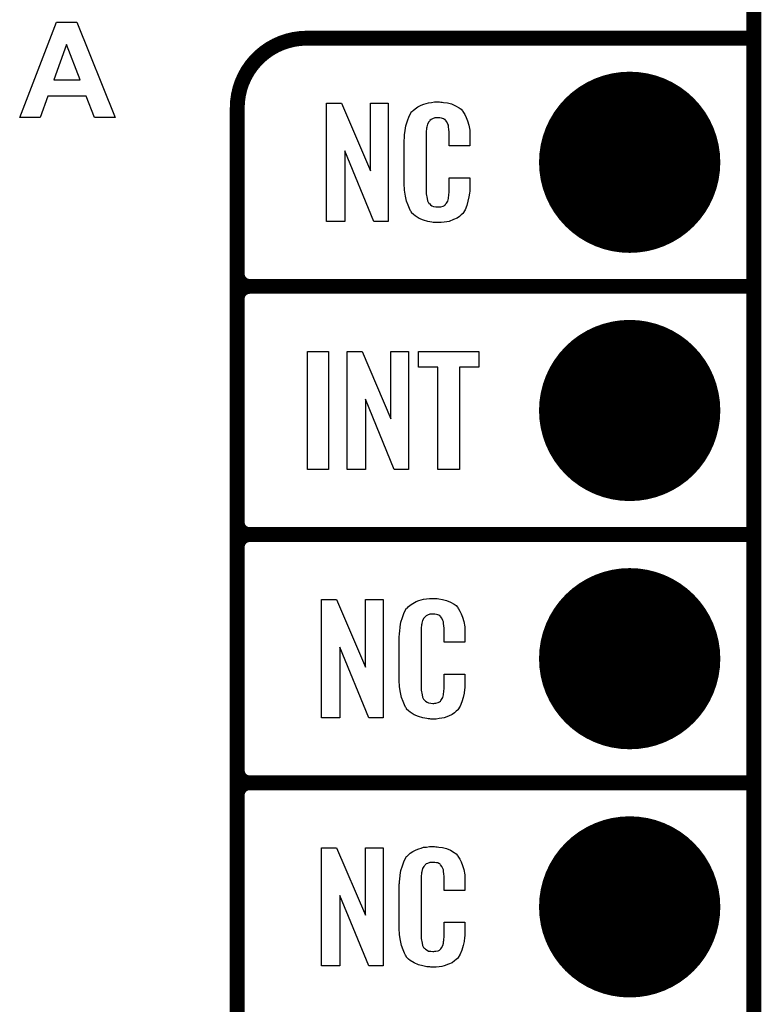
# Model space of a CAD drawing. Extents: x -0.07 to 0.96, y -0.15 to 2.1.
# Tile 11 of 23: x 0.65 to 0.95, y 0.36 to 0.76. Entities that reach past the tile are written whole.
import ezdxf

# ---------------------------------------------------------------- set-up
doc = ezdxf.new("R2010")
doc.units = 0
doc.layers.get('0').update_dxf_attribs({"linetype": 'CONTINUOUS'})
for name, color, linetype in [('gko', 6, 'CONTINUOUS'), ('gto', 2, 'CONTINUOUS'), ('gts', 1, 'CONTINUOUS')]:
    doc.layers.add(name, color=color, linetype=linetype)

# ---------------------------------------------------------------- blocks, each defined once
blk = doc.blocks.new('D45')
at = {"const_width": 0.003}
blk.add_lwpolyline([(-0.0015, 0, 1), (0.0015, 0, 1)], format="xyb", close=True, dxfattribs=at)
blk = doc.blocks.new('D76')
at = {"const_width": 0.0365}
blk.add_lwpolyline([(-0.01825, 0, 1), (0.01825, 0, 1)], format="xyb", close=True, dxfattribs=at)

msp = doc.modelspace()

# ---------------------------------------------------------------- linework, layer by layer
at = {"layer": 'gko', "color": 6, "const_width": 0.006}
msp.add_lwpolyline([(0.95, -0.05), (0.95, 2.01)], dxfattribs=at)
at = {"layer": 'gto', "color": 2}
for points in [[(0.6929, 0.718), (0.6845, 0.718), (0.6812, 0.7267), (0.6657, 0.7267), (0.6626, 0.718), (0.6544, 0.718), (0.6692, 0.7564), (0.6774, 0.7564), (0.6929, 0.718)], [(0.6733, 0.7475), (0.6681, 0.7332), (0.6787, 0.7332), (0.6733, 0.7475)], [(0.8027, 0.6762), (0.797, 0.6762), (0.7853, 0.7046), (0.7853, 0.6762), (0.7779, 0.6762), (0.7779, 0.7238), (0.784, 0.7238), (0.7956, 0.6966), (0.7956, 0.7238), (0.8027, 0.7238), (0.8027, 0.6762)], [(0.8239, 0.7242), (0.8245, 0.7242), (0.8251, 0.7241), (0.8267, 0.7239), (0.8282, 0.7235), (0.8299, 0.7228), (0.8314, 0.7219), (0.8321, 0.7214), (0.8327, 0.7207), (0.8328, 0.7205), (0.8331, 0.7201), (0.8336, 0.7192), (0.8342, 0.7181), (0.8347, 0.7167), (0.8352, 0.715), (0.8356, 0.7129), (0.8356, 0.7106), (0.8356, 0.7066), (0.8273, 0.7066), (0.8273, 0.7107), (0.8273, 0.7108), (0.8273, 0.7111), (0.8273, 0.7116), (0.8273, 0.7121), (0.8272, 0.7134), (0.8271, 0.7141), (0.827, 0.7146), (0.827, 0.7147), (0.827, 0.7149), (0.8268, 0.7154), (0.8264, 0.7163), (0.8258, 0.717), (0.8257, 0.7172), (0.8255, 0.7173), (0.8251, 0.7175), (0.8247, 0.7177), (0.8242, 0.7178), (0.8235, 0.7179), (0.8224, 0.7179), (0.822, 0.7179), (0.8216, 0.7179), (0.8206, 0.7175), (0.8201, 0.7173), (0.8196, 0.7169), (0.8195, 0.7167), (0.8191, 0.7163), (0.8186, 0.7154), (0.8183, 0.7143), (0.8183, 0.7142), (0.8183, 0.7141), (0.8182, 0.7137), (0.8182, 0.7132), (0.8181, 0.7127), (0.8181, 0.7119), (0.818, 0.7111), (0.818, 0.7102), (0.818, 0.6895), (0.818, 0.6894), (0.818, 0.6889), (0.8181, 0.6882), (0.8181, 0.6873), (0.8184, 0.6854), (0.8186, 0.6845), (0.819, 0.6837), (0.8191, 0.6836), (0.8192, 0.6834), (0.8195, 0.6832), (0.8198, 0.6829), (0.8204, 0.6825), (0.821, 0.6822), (0.8219, 0.6821), (0.8228, 0.682), (0.8232, 0.682), (0.8235, 0.6821), (0.8239, 0.6821), (0.8249, 0.6823), (0.8254, 0.6826), (0.8257, 0.6829), (0.8258, 0.6829), (0.8259, 0.6831), (0.8263, 0.6835), (0.8268, 0.6844), (0.827, 0.6854), (0.827, 0.6855), (0.8271, 0.6857), (0.8271, 0.686), (0.8272, 0.6865), (0.8272, 0.687), (0.8273, 0.6878), (0.8273, 0.6886), (0.8273, 0.6895), (0.8273, 0.6938), (0.8356, 0.6938), (0.8356, 0.69), (0.8356, 0.6899), (0.8356, 0.6897), (0.8356, 0.6894), (0.8356, 0.6889), (0.8356, 0.6883), (0.8355, 0.6876), (0.8353, 0.6861), (0.8349, 0.6844), (0.8344, 0.6826), (0.8337, 0.6809), (0.8328, 0.6794), (0.8327, 0.6792), (0.8322, 0.6788), (0.8315, 0.6782), (0.8305, 0.6775), (0.8291, 0.6769), (0.8273, 0.6762), (0.8264, 0.676), (0.8253, 0.6759), (0.8241, 0.6757), (0.822, 0.6757), (0.8216, 0.6758), (0.8209, 0.6758), (0.8203, 0.6759), (0.8187, 0.6762), (0.817, 0.6767), (0.8152, 0.6774), (0.8136, 0.6784), (0.8129, 0.679), (0.8122, 0.6797), (0.8122, 0.6798), (0.8122, 0.6799), (0.812, 0.6802), (0.8118, 0.6805), (0.8113, 0.6814), (0.8108, 0.6827), (0.8101, 0.6844), (0.8097, 0.6864), (0.8093, 0.6887), (0.8092, 0.6914), (0.8092, 0.7083), (0.8092, 0.7084), (0.8092, 0.7087), (0.8092, 0.7091), (0.8093, 0.7096), (0.8093, 0.7103), (0.8094, 0.711), (0.8096, 0.7128), (0.8099, 0.7147), (0.8105, 0.7167), (0.8112, 0.7186), (0.8122, 0.7203), (0.8122, 0.7204), (0.8124, 0.7204), (0.8128, 0.7209), (0.8136, 0.7216), (0.8147, 0.7223), (0.8161, 0.723), (0.8171, 0.7234), (0.818, 0.7237), (0.819, 0.724), (0.8202, 0.7241), (0.8214, 0.7243), (0.8234, 0.7243), (0.8239, 0.7242)], [(0.7788, 0.5762), (0.7703, 0.5762), (0.7703, 0.6238), (0.7788, 0.6238), (0.7788, 0.5762)], [(0.811, 0.5762), (0.8052, 0.5762), (0.7936, 0.6046), (0.7936, 0.5762), (0.7862, 0.5762), (0.7862, 0.6238), (0.7923, 0.6238), (0.8039, 0.5966), (0.8039, 0.6238), (0.811, 0.6238), (0.811, 0.5762)], [(0.8393, 0.6174), (0.8315, 0.6174), (0.8315, 0.5762), (0.8228, 0.5762), (0.8228, 0.6174), (0.815, 0.6174), (0.815, 0.6238), (0.8393, 0.6238), (0.8393, 0.6174)], [(0.8007, 0.4762), (0.795, 0.4762), (0.7833, 0.5046), (0.7833, 0.4762), (0.7759, 0.4762), (0.7759, 0.5238), (0.782, 0.5238), (0.7936, 0.4966), (0.7936, 0.5238), (0.8007, 0.5238), (0.8007, 0.4762)], [(0.8219, 0.5242), (0.8225, 0.5242), (0.8231, 0.5241), (0.8247, 0.5239), (0.8262, 0.5235), (0.8279, 0.5228), (0.8294, 0.5219), (0.8301, 0.5214), (0.8307, 0.5207), (0.8308, 0.5205), (0.8311, 0.5201), (0.8316, 0.5192), (0.8322, 0.5181), (0.8327, 0.5167), (0.8332, 0.515), (0.8336, 0.5129), (0.8336, 0.5106), (0.8336, 0.5066), (0.8253, 0.5066), (0.8253, 0.5107), (0.8253, 0.5108), (0.8253, 0.5111), (0.8253, 0.5116), (0.8253, 0.5121), (0.8252, 0.5134), (0.8251, 0.5141), (0.825, 0.5146), (0.825, 0.5147), (0.825, 0.5149), (0.8248, 0.5154), (0.8244, 0.5163), (0.8238, 0.517), (0.8237, 0.5172), (0.8235, 0.5173), (0.8231, 0.5175), (0.8227, 0.5177), (0.8222, 0.5178), (0.8215, 0.5179), (0.8204, 0.5179), (0.82, 0.5179), (0.8196, 0.5179), (0.8186, 0.5175), (0.8181, 0.5173), (0.8176, 0.5169), (0.8175, 0.5167), (0.8171, 0.5163), (0.8166, 0.5154), (0.8163, 0.5143), (0.8163, 0.5142), (0.8163, 0.5141), (0.8162, 0.5137), (0.8162, 0.5132), (0.8161, 0.5127), (0.8161, 0.5119), (0.816, 0.5111), (0.816, 0.5102), (0.816, 0.4895), (0.816, 0.4894), (0.816, 0.4889), (0.8161, 0.4882), (0.8161, 0.4873), (0.8164, 0.4854), (0.8166, 0.4845), (0.817, 0.4837), (0.8171, 0.4836), (0.8172, 0.4834), (0.8175, 0.4832), (0.8178, 0.4829), (0.8184, 0.4825), (0.819, 0.4822), (0.8199, 0.4821), (0.8208, 0.482), (0.8212, 0.482), (0.8215, 0.4821), (0.8219, 0.4821), (0.8229, 0.4823), (0.8234, 0.4826), (0.8238, 0.4829), (0.8238, 0.4829), (0.8239, 0.4831), (0.8243, 0.4835), (0.8248, 0.4844), (0.825, 0.4854), (0.825, 0.4855), (0.8251, 0.4857), (0.8251, 0.486), (0.8252, 0.4865), (0.8252, 0.487), (0.8253, 0.4878), (0.8253, 0.4886), (0.8253, 0.4895), (0.8253, 0.4938), (0.8336, 0.4938), (0.8336, 0.49), (0.8336, 0.4899), (0.8336, 0.4897), (0.8336, 0.4894), (0.8336, 0.4889), (0.8336, 0.4883), (0.8335, 0.4876), (0.8333, 0.4861), (0.8329, 0.4844), (0.8324, 0.4826), (0.8317, 0.4809), (0.8308, 0.4794), (0.8307, 0.4792), (0.8302, 0.4788), (0.8295, 0.4782), (0.8285, 0.4775), (0.8271, 0.4769), (0.8253, 0.4762), (0.8244, 0.476), (0.8233, 0.4759), (0.8221, 0.4757), (0.82, 0.4757), (0.8196, 0.4758), (0.8189, 0.4758), (0.8183, 0.4759), (0.8167, 0.4762), (0.815, 0.4767), (0.8132, 0.4774), (0.8116, 0.4784), (0.8109, 0.479), (0.8102, 0.4797), (0.8102, 0.4798), (0.8102, 0.4799), (0.81, 0.4802), (0.8098, 0.4805), (0.8093, 0.4814), (0.8088, 0.4827), (0.8081, 0.4844), (0.8077, 0.4864), (0.8073, 0.4887), (0.8072, 0.4914), (0.8072, 0.5083), (0.8072, 0.5084), (0.8072, 0.5087), (0.8072, 0.5091), (0.8073, 0.5096), (0.8073, 0.5103), (0.8074, 0.511), (0.8076, 0.5128), (0.8079, 0.5147), (0.8085, 0.5166), (0.8092, 0.5186), (0.8102, 0.5203), (0.8102, 0.5203), (0.8104, 0.5204), (0.8108, 0.5209), (0.8116, 0.5216), (0.8127, 0.5223), (0.8141, 0.523), (0.8151, 0.5234), (0.816, 0.5237), (0.817, 0.524), (0.8182, 0.5241), (0.8194, 0.5243), (0.8214, 0.5243), (0.8219, 0.5242)], [(0.8007, 0.3762), (0.795, 0.3762), (0.7833, 0.4046), (0.7833, 0.3762), (0.7759, 0.3762), (0.7759, 0.4238), (0.782, 0.4238), (0.7936, 0.3966), (0.7936, 0.4238), (0.8007, 0.4238), (0.8007, 0.3762)], [(0.8219, 0.4242), (0.8225, 0.4242), (0.8231, 0.4241), (0.8247, 0.4239), (0.8262, 0.4235), (0.8279, 0.4228), (0.8294, 0.4219), (0.8301, 0.4214), (0.8307, 0.4207), (0.8308, 0.4205), (0.8311, 0.4201), (0.8316, 0.4192), (0.8322, 0.4181), (0.8327, 0.4167), (0.8332, 0.415), (0.8336, 0.4129), (0.8336, 0.4106), (0.8336, 0.4066), (0.8253, 0.4066), (0.8253, 0.4107), (0.8253, 0.4108), (0.8253, 0.4111), (0.8253, 0.4116), (0.8253, 0.4121), (0.8252, 0.4134), (0.8251, 0.4141), (0.825, 0.4146), (0.825, 0.4147), (0.825, 0.4149), (0.8248, 0.4154), (0.8244, 0.4163), (0.8238, 0.417), (0.8237, 0.4172), (0.8235, 0.4173), (0.8231, 0.4175), (0.8227, 0.4177), (0.8222, 0.4178), (0.8215, 0.4179), (0.8204, 0.4179), (0.82, 0.4179), (0.8196, 0.4179), (0.8186, 0.4175), (0.8181, 0.4173), (0.8176, 0.4169), (0.8175, 0.4167), (0.8171, 0.4163), (0.8166, 0.4154), (0.8163, 0.4143), (0.8163, 0.4142), (0.8163, 0.4141), (0.8162, 0.4137), (0.8162, 0.4132), (0.8161, 0.4127), (0.8161, 0.4119), (0.816, 0.4111), (0.816, 0.4102), (0.816, 0.3895), (0.816, 0.3894), (0.816, 0.3889), (0.8161, 0.3882), (0.8161, 0.3873), (0.8164, 0.3854), (0.8166, 0.3845), (0.817, 0.3837), (0.8171, 0.3836), (0.8172, 0.3834), (0.8175, 0.3832), (0.8178, 0.3829), (0.8184, 0.3825), (0.819, 0.3822), (0.8199, 0.3821), (0.8208, 0.382), (0.8212, 0.382), (0.8215, 0.3821), (0.8219, 0.3821), (0.8229, 0.3823), (0.8234, 0.3826), (0.8238, 0.3829), (0.8238, 0.3829), (0.8239, 0.3831), (0.8243, 0.3835), (0.8248, 0.3844), (0.825, 0.3854), (0.825, 0.3855), (0.8251, 0.3857), (0.8251, 0.386), (0.8252, 0.3865), (0.8252, 0.387), (0.8253, 0.3878), (0.8253, 0.3886), (0.8253, 0.3895), (0.8253, 0.3938), (0.8336, 0.3938), (0.8336, 0.39), (0.8336, 0.3899), (0.8336, 0.3897), (0.8336, 0.3894), (0.8336, 0.3889), (0.8336, 0.3883), (0.8335, 0.3876), (0.8333, 0.3861), (0.8329, 0.3844), (0.8324, 0.3826), (0.8317, 0.3809), (0.8308, 0.3794), (0.8307, 0.3792), (0.8302, 0.3788), (0.8295, 0.3782), (0.8285, 0.3775), (0.8271, 0.3769), (0.8253, 0.3762), (0.8244, 0.376), (0.8233, 0.3759), (0.8221, 0.3757), (0.82, 0.3757), (0.8196, 0.3758), (0.8189, 0.3758), (0.8183, 0.3759), (0.8167, 0.3762), (0.815, 0.3767), (0.8132, 0.3774), (0.8116, 0.3784), (0.8109, 0.379), (0.8102, 0.3797), (0.8102, 0.3798), (0.8102, 0.3799), (0.81, 0.3802), (0.8098, 0.3805), (0.8093, 0.3814), (0.8088, 0.3827), (0.8081, 0.3844), (0.8077, 0.3864), (0.8073, 0.3887), (0.8072, 0.3914), (0.8072, 0.4083), (0.8072, 0.4084), (0.8072, 0.4087), (0.8072, 0.4091), (0.8073, 0.4096), (0.8073, 0.4103), (0.8074, 0.411), (0.8076, 0.4128), (0.8079, 0.4147), (0.8085, 0.4166), (0.8092, 0.4186), (0.8102, 0.4203), (0.8102, 0.4203), (0.8104, 0.4204), (0.8108, 0.4209), (0.8116, 0.4216), (0.8127, 0.4223), (0.8141, 0.423), (0.8151, 0.4234), (0.816, 0.4237), (0.817, 0.424), (0.8182, 0.4241), (0.8194, 0.4243), (0.8214, 0.4243), (0.8219, 0.4242)]]:
    msp.add_lwpolyline(points, dxfattribs=at)
at = {"layer": 'gto', "color": 2, "const_width": 0.006}
for points in [[(0.77, 0.75, 0.414214), (0.742, 0.722)], [(0.742, 0.655, 0.414214), (0.747, 0.65)], [(0.747, 0.65, 0.414214), (0.742, 0.645)], [(0.747, 0.65, 0.414214), (0.742, 0.645)], [(0.742, 0.555, 0.414214), (0.747, 0.55)], [(0.747, 0.55, 0.414214), (0.742, 0.545)], [(0.747, 0.55, 0.414214), (0.742, 0.545)], [(0.742, 0.455, 0.414214), (0.747, 0.45)], [(0.747, 0.45, 0.414214), (0.742, 0.445)], [(0.747, 0.45, 0.414214), (0.742, 0.445)]]:
    msp.add_lwpolyline(points, format="xyb", dxfattribs=at)
for points in [[(0.77, 0.75), (0.77, 0.75)], [(0.77, 0.75), (0.77, 0.75)], [(0.77, 0.75), (0.95, 0.75)], [(0.742, -0.022), (0.742, 0.722)], [(0.742, 0.655), (0.742, 0.655)], [(0.742, 0.655), (0.742, 0.655)], [(0.747, 0.65), (0.747, 0.65)], [(0.747, 0.65), (0.747, 0.65)], [(0.747, 0.65), (0.747, 0.65)], [(0.747, 0.65), (0.747, 0.65)], [(0.747, 0.65), (0.95, 0.65)], [(0.747, 0.65), (0.95, 0.65)], [(0.742, 0.555), (0.742, 0.645)], [(0.742, 0.555), (0.742, 0.555)], [(0.742, 0.555), (0.742, 0.555)], [(0.747, 0.55), (0.747, 0.55)], [(0.747, 0.55), (0.747, 0.55)], [(0.747, 0.55), (0.747, 0.55)], [(0.747, 0.55), (0.747, 0.55)], [(0.747, 0.55), (0.95, 0.55)], [(0.747, 0.55), (0.95, 0.55)], [(0.742, 0.455), (0.742, 0.545)], [(0.742, 0.455), (0.742, 0.455)], [(0.742, 0.455), (0.742, 0.455)], [(0.747, 0.45), (0.747, 0.45)], [(0.747, 0.45), (0.747, 0.45)], [(0.747, 0.45), (0.747, 0.45)], [(0.747, 0.45), (0.747, 0.45)], [(0.747, 0.45), (0.95, 0.45)], [(0.747, 0.45), (0.95, 0.45)], [(0.742, 0.355), (0.742, 0.445)]]:
    msp.add_lwpolyline(points, dxfattribs=at)

# ---------------------------------------------------------------- block references
at = {"layer": 'gto'}
for p in [(0.77, 0.75), (0.77, 0.75), (0.77, 0.75), (0.77, 0.75), (0.95, 0.75), (0.742, 0.722), (0.742, 0.722), (0.742, 0.655), (0.742, 0.655), (0.742, 0.655), (0.747, 0.65), (0.747, 0.65), (0.747, 0.65), (0.747, 0.65), (0.747, 0.65), (0.747, 0.65), (0.747, 0.65), (0.747, 0.65), (0.747, 0.65), (0.95, 0.65), (0.95, 0.65), (0.742, 0.645), (0.742, 0.645), (0.742, 0.645), (0.742, 0.555), (0.742, 0.555), (0.742, 0.555), (0.742, 0.555), (0.747, 0.55), (0.747, 0.55), (0.747, 0.55), (0.747, 0.55), (0.747, 0.55), (0.747, 0.55), (0.747, 0.55), (0.747, 0.55), (0.747, 0.55), (0.95, 0.55), (0.95, 0.55), (0.742, 0.545), (0.742, 0.545), (0.742, 0.545), (0.742, 0.455), (0.742, 0.455), (0.742, 0.455), (0.742, 0.455), (0.747, 0.45), (0.747, 0.45), (0.747, 0.45), (0.747, 0.45), (0.747, 0.45), (0.747, 0.45), (0.747, 0.45), (0.747, 0.45), (0.747, 0.45), (0.95, 0.45), (0.95, 0.45), (0.742, 0.445), (0.742, 0.445), (0.742, 0.445)]:
    msp.add_blockref('D45', p, dxfattribs=at)
at = {"layer": 'gts'}
for p in [(0.9, 0.7), (0.9, 0.6), (0.9, 0.5), (0.9, 0.4)]:
    msp.add_blockref('D76', p, dxfattribs=at)

doc.saveas('drawing.dxf')
